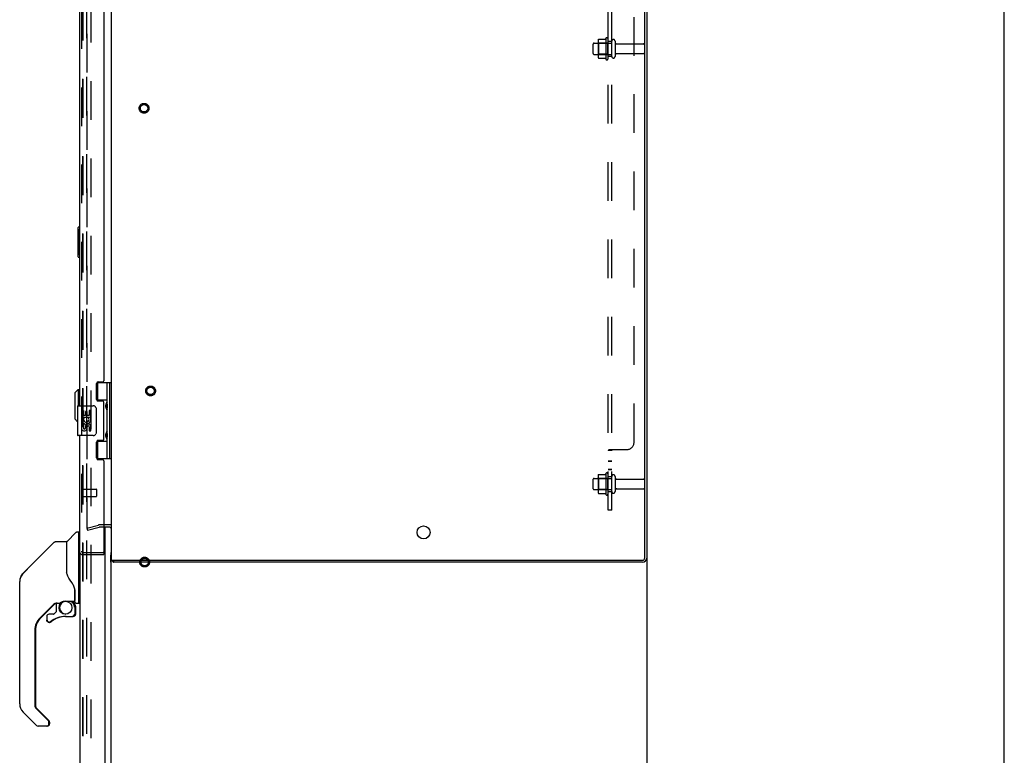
# Model space of a CAD drawing. Header units: inches. Extents: x 0 to 236, y 0 to 153.
# Tile 88 of 95: x 203 to 236, y 49 to 73. Entities that reach past the tile are written whole.
import ezdxf

# ---------------------------------------------------------------- set-up
doc = ezdxf.new("R2010")
doc.units = ezdxf.units.IN
doc.header["$LTSCALE"] = 12.986111
doc.header["$MEASUREMENT"] = 0
doc.linetypes.add('HIDDEN', pattern=[0.2, 0.1, -0.1])
doc.layers.get('0').update_dxf_attribs({"linetype": 'CONTINUOUS'})
for name, color, linetype in [('DEFAULT_2', 8, 'HIDDEN'), ('DOOR_2_ASSEMBLY', 7, 'CONTINUOUS'), ('DOOR_3_ASSEMBLY', 7, 'CONTINUOUS'), ('EXD_DOOR_ASSEMBLY', 7, 'CONTINUOUS'), ('MAIN_DOOR_ASSEMBLY', 7, 'CONTINUOUS'), ('SUBPANELS', 7, 'CONTINUOUS')]:
    doc.layers.add(name, color=color, linetype=linetype)

msp = doc.modelspace()

# ---------------------------------------------------------------- linework, layer by layer
at = {"color": 7, "linetype": 'Continuous'}
for p, q in [((236.111, 0), (236.111, 152.778)), ((206.05, 56.277), (205.849, 56.277)), ((206.092, 18.308), (206.092, 55.09)), ((206.167, 55.09), (206.167, 55.027)), ((224.092, 55.163), (224.092, 11.152))]:
    msp.add_line(p, q, dxfattribs=at)
at = {"color": 3, "linetype": 'Continuous'}
for p, q in [((206.092, 89.464), (206.092, 55.09)), ((224.029, 55.17), (224.029, 89.384)), ((224.092, 89.391), (224.092, 55.163)), ((206.05, 56.202), (205.849, 56.202)), ((206.092, 55.09), (223.949, 55.09)), ((223.956, 55.027), (206.167, 55.027))]:
    msp.add_line(p, q, dxfattribs=at)
for points in [[(206.145, 55.045), (206.147, 55.044), (206.148, 55.043), (206.15, 55.041), (206.151, 55.04), (206.153, 55.038), (206.155, 55.034)], [(206.155, 55.034), (206.157, 55.033), (206.158, 55.031), (206.16, 55.03), (206.161, 55.029), (206.162, 55.028), (206.164, 55.027), (206.165, 55.027), (206.166, 55.027), (206.167, 55.027)]]:
    msp.add_lwpolyline(points, dxfattribs=at)
msp.add_circle((216.592, 56.027), 0.219, dxfattribs=at)
at = {"color": 7, "linetype": 'Continuous'}
msp.add_arc((206.05, 56.16), 0.117, 69.2396, 90, dxfattribs=at)
at = {"color": 3, "linetype": 'Continuous'}
for centre, radius, start, end in [((206.05, 56.16), 0.042, 0, 90), ((206.209, 55.144), 0.117, 207.4991, 236.9002), ((223.949, 55.17), 0.08, 270, 360), ((223.956, 55.163), 0.136, 270, 360)]:
    msp.add_arc(centre, radius, start, end, dxfattribs=at)
at = {"layer": 'DEFAULT_2', "color": 8, "linetype": 'HIDDEN'}
for p, q in [((205.279, 18.089), (205.279, 91.964)), ((205.404, 91.964), (205.404, 18.089)), ((205.279, 88.358), (205.279, 56.195)), ((222.456, 72.532), (222.456, 72.021)), ((222.476, 72.46), (222.456, 72.48)), ((222.477, 72.595), (222.695, 72.595)), ((222.722, 72.632), (222.722, 71.921)), ((222.772, 72.46), (222.792, 72.48)), ((222.792, 71.942), (222.792, 72.611)), ((222.917, 72.019), (222.917, 72.534)), ((223.027, 72.534), (223.027, 72.019)), ((222.292, 72.119), (222.292, 72.434)), ((222.322, 72.464), (222.917, 72.464)), ((222.476, 72.46), (222.476, 72.093)), ((222.772, 72.46), (222.476, 72.46)), ((222.772, 72.46), (222.772, 72.093)), ((223.089, 72.442), (223.987, 72.442)), ((224.017, 72.412), (224.017, 72.142)), ((222.322, 72.089), (222.917, 72.089)), ((222.476, 72.093), (222.456, 72.073)), ((222.772, 72.093), (222.476, 72.093)), ((222.477, 71.958), (222.695, 71.958)), ((222.772, 72.093), (222.792, 72.073)), ((223.089, 72.112), (223.987, 72.112)), ((222.477, 57.97), (222.695, 57.97)), ((222.722, 58.007), (222.722, 57.296)), ((222.792, 57.317), (222.792, 57.986)), ((222.292, 57.494), (222.292, 57.809)), ((222.322, 57.839), (222.917, 57.839)), ((222.456, 57.907), (222.456, 57.396)), ((222.476, 57.835), (222.456, 57.855)), ((222.772, 57.835), (222.476, 57.835)), ((222.476, 57.835), (222.476, 57.468)), ((222.772, 57.835), (222.792, 57.855)), ((222.772, 57.835), (222.772, 57.468)), ((222.917, 57.394), (222.917, 57.909)), ((223.027, 57.909), (223.027, 57.394)), ((223.089, 57.817), (223.987, 57.817)), ((224.017, 57.787), (224.017, 57.517)), ((222.322, 57.464), (222.917, 57.464)), ((222.476, 57.468), (222.456, 57.448)), ((222.772, 57.468), (222.476, 57.468)), ((222.477, 57.333), (222.695, 57.333)), ((222.772, 57.468), (222.792, 57.448)), ((223.089, 57.487), (223.987, 57.487)), ((205.279, 56.17), (205.665, 56.273)), ((205.849, 56.277), (205.691, 56.277)), ((205.279, 56.17), (205.299, 56.097)), ((205.299, 56.097), (205.685, 56.201)), ((205.849, 56.202), (205.691, 56.202))]:
    msp.add_line(p, q, dxfattribs=at)
for points in [[(222.468, 72.589), (222.469, 72.591), (222.47, 72.592), (222.471, 72.593), (222.473, 72.594), (222.474, 72.595), (222.476, 72.595), (222.477, 72.595)], [(222.704, 72.601), (222.704, 72.6), (222.704, 72.6), (222.704, 72.6), (222.704, 72.6), (222.703, 72.599), (222.703, 72.599), (222.703, 72.599), (222.703, 72.598), (222.702, 72.598), (222.702, 72.598), (222.701, 72.597), (222.701, 72.597), (222.7, 72.597), (222.7, 72.596), (222.699, 72.596), (222.698, 72.596), (222.697, 72.595), (222.695, 72.595)], [(222.468, 71.964), (222.469, 71.962), (222.47, 71.961), (222.471, 71.96), (222.473, 71.959), (222.474, 71.958), (222.476, 71.958), (222.477, 71.958)], [(222.695, 71.958), (222.697, 71.958), (222.698, 71.957), (222.699, 71.957), (222.7, 71.957), (222.7, 71.956), (222.701, 71.956), (222.701, 71.956), (222.702, 71.955), (222.702, 71.955), (222.703, 71.955), (222.703, 71.954), (222.703, 71.954), (222.703, 71.954), (222.704, 71.953), (222.704, 71.953), (222.704, 71.953), (222.704, 71.953), (222.704, 71.952)], [(222.468, 57.964), (222.469, 57.966), (222.47, 57.967), (222.471, 57.968), (222.473, 57.969), (222.474, 57.97), (222.476, 57.97), (222.477, 57.97)], [(222.704, 57.976), (222.704, 57.975), (222.704, 57.975), (222.704, 57.975), (222.704, 57.975), (222.703, 57.974), (222.703, 57.974), (222.703, 57.974), (222.703, 57.973), (222.702, 57.973), (222.702, 57.973), (222.701, 57.972), (222.701, 57.972), (222.7, 57.972), (222.7, 57.971), (222.699, 57.971), (222.698, 57.971), (222.697, 57.97), (222.695, 57.97)], [(222.468, 57.339), (222.469, 57.337), (222.47, 57.336), (222.471, 57.335), (222.473, 57.334), (222.474, 57.333), (222.476, 57.333), (222.477, 57.333)], [(222.695, 57.333), (222.697, 57.333), (222.698, 57.332), (222.699, 57.332), (222.7, 57.332), (222.7, 57.331), (222.701, 57.331), (222.701, 57.331), (222.702, 57.33), (222.702, 57.33), (222.703, 57.33), (222.703, 57.329), (222.703, 57.329), (222.703, 57.329), (222.704, 57.328), (222.704, 57.328), (222.704, 57.328), (222.704, 57.328), (222.704, 57.327)], [(205.279, 56.195), (205.279, 56.193), (205.28, 56.192), (205.28, 56.19), (205.28, 56.189), (205.281, 56.188), (205.282, 56.186), (205.283, 56.185), (205.284, 56.184), (205.285, 56.183), (205.286, 56.182), (205.287, 56.181), (205.289, 56.181), (205.29, 56.18), (205.291, 56.18), (205.293, 56.18), (205.294, 56.18)], [(205.28, 56.19), (205.28, 56.191), (205.28, 56.191), (205.28, 56.192), (205.279, 56.192), (205.279, 56.193), (205.279, 56.194), (205.279, 56.194), (205.279, 56.195)], [(205.281, 56.187), (205.281, 56.188), (205.281, 56.188), (205.28, 56.189), (205.28, 56.189)], [(205.289, 56.181), (205.288, 56.181), (205.288, 56.181), (205.287, 56.181), (205.287, 56.182), (205.286, 56.182), (205.286, 56.182), (205.285, 56.183), (205.285, 56.183), (205.284, 56.183), (205.284, 56.184), (205.283, 56.184), (205.283, 56.185), (205.283, 56.185), (205.282, 56.186), (205.282, 56.186), (205.282, 56.187)], [(205.292, 56.18), (205.291, 56.18), (205.291, 56.18), (205.29, 56.18), (205.29, 56.18)], [(205.294, 56.18), (205.293, 56.18), (205.293, 56.18)], [(205.297, 56.18), (205.297, 56.18), (205.296, 56.18), (205.296, 56.18), (205.295, 56.18), (205.294, 56.18)], [(205.294, 56.18), (205.294, 56.18), (205.296, 56.18), (205.297, 56.18)]]:
    msp.add_lwpolyline(points, dxfattribs=at)
for centre, radius in [((207.198, 70.277), 0.164), ((207.198, 70.277), 0.124), ((207.417, 60.779), 0.164), ((207.417, 60.779), 0.124), ((207.217, 55.027), 0.164), ((207.217, 55.027), 0.124)]:
    msp.add_circle(centre, radius, dxfattribs=at)
for centre, radius, start, end in [((222.597, 72.532), 0.141, 156.05, 180), ((223.322, 72.277), 0.698, 149.3369, 152.3186), ((222.754, 72.611), 0.0384, 0, 145.5503), ((222.972, 72.534), 0.055, 0, 180), ((223.089, 72.504), 0.0625, 180, 270), ((222.322, 72.434), 0.03, 90, 180), ((223.987, 72.412), 0.03, 0, 90), ((222.322, 72.119), 0.03, 180, 270), ((222.597, 72.021), 0.141, 180, 203.95), ((223.322, 72.277), 0.698, 207.6814, 210.6631), ((222.754, 71.942), 0.0384, 214.4497, 360), ((222.972, 72.019), 0.055, 180, 360), ((223.089, 72.049), 0.0625, 90, 180), ((223.987, 72.142), 0.03, 270, 360), ((222.597, 57.907), 0.141, 156.05, 180), ((223.322, 57.652), 0.698, 149.3369, 152.3186), ((222.754, 57.986), 0.0384, 0, 145.5503), ((222.972, 57.909), 0.055, 0, 180), ((222.322, 57.809), 0.03, 90, 180), ((223.089, 57.879), 0.0625, 180, 270), ((223.987, 57.787), 0.03, 0, 90), ((222.322, 57.494), 0.03, 180, 270), ((222.597, 57.396), 0.141, 180, 203.95), ((223.322, 57.652), 0.698, 207.6814, 210.6631), ((222.754, 57.317), 0.0384, 214.4497, 360), ((222.972, 57.394), 0.055, 180, 360), ((223.089, 57.424), 0.0625, 90, 180), ((223.987, 57.517), 0.03, 270, 360), ((205.691, 56.177), 0.1, 90, 105), ((205.691, 56.177), 0.025, 90, 105)]:
    msp.add_arc(centre, radius, start, end, dxfattribs=at)
at = {"layer": 'DOOR_2_ASSEMBLY', "color": 7, "linetype": 'Continuous'}
for p, q in [((205.008, 56.03), (204.987, 56.03)), ((205.015, 56.023), (205.015, 55.971)), ((204.585, 55.715), (204.604, 55.715)), ((204.205, 53.633), (203.724, 53.152)), ((204.771, 53.72), (204.836, 53.655)), ((204.83, 53.649), (204.828, 53.647)), ((204.849, 53.72), (204.87, 53.72)), ((204.987, 53.649), (205.008, 53.649)), ((205.015, 53.708), (205.015, 53.656)), ((204.882, 53.515), (204.891, 53.515)), ((204.893, 53.515), (204.893, 53.278)), ((204.027, 53.003), (204.025, 53.003)), ((204.055, 53.018), (204.057, 53.019)), ((204.794, 53.199), (204.815, 53.199)), ((204.815, 53.202), (204.815, 53.201)), ((204.891, 53.278), (204.882, 53.278)), ((203.551, 52.735), (203.551, 50.183)), ((203.574, 50.127), (204.005, 49.696)), ((204.023, 49.653), (204.023, 49.593)), ((203.945, 49.515), (203.924, 49.515))]:
    msp.add_line(p, q, dxfattribs=at)
for points in [[(204.882, 53.515), (204.882, 53.53), (204.88, 53.545), (204.877, 53.559), (204.873, 53.573), (204.868, 53.587), (204.862, 53.6), (204.855, 53.613), (204.847, 53.625), (204.838, 53.636), (204.828, 53.647)], [(204.834, 53.653), (204.834, 53.653), (204.834, 53.653), (204.833, 53.652), (204.832, 53.651), (204.83, 53.649)], [(204.834, 53.653), (204.845, 53.642), (204.854, 53.63), (204.863, 53.617), (204.87, 53.604), (204.876, 53.59), (204.882, 53.576), (204.886, 53.561), (204.889, 53.546), (204.891, 53.531), (204.891, 53.515)], [(204.076, 53.021), (204.069, 53.015), (204.061, 53.011), (204.053, 53.008), (204.045, 53.005), (204.036, 53.004), (204.027, 53.003)], [(204.057, 53.019), (204.064, 53.023), (204.07, 53.027)], [(204.891, 53.278), (204.891, 53.269), (204.889, 53.261), (204.887, 53.253), (204.884, 53.245), (204.879, 53.237), (204.875, 53.23), (204.869, 53.224), (204.862, 53.218), (204.855, 53.213), (204.848, 53.209), (204.84, 53.206), (204.832, 53.203), (204.823, 53.202), (204.815, 53.201)], [(204.843, 53.217), (204.844, 53.217), (204.851, 53.221), (204.857, 53.225), (204.862, 53.23), (204.867, 53.236), (204.872, 53.242), (204.875, 53.248), (204.878, 53.255), (204.88, 53.263), (204.882, 53.27), (204.882, 53.278)], [(204.01, 49.69), (204.01, 49.691), (204.009, 49.692), (204.008, 49.693), (204.007, 49.694), (204.006, 49.695), (204.005, 49.696)]]:
    msp.add_lwpolyline(points, dxfattribs=at)
for centre, radius, start, end in [((205.008, 56.023), 0.00787, 0, 90), ((204.302, 53.452), 0.197, 107.5205, 129.3806), ((204.578, 53.494), 0.217, 92.7823, 267.2177), ((204.697, 53.515), 0.197, 0, 45), ((204.87, 53.74), 0.0197, 270, 289.5325), ((205.008, 53.656), 0.00787, 270, 360), ((204.141, 52.735), 0.591, 135, 180), ((204.027, 53.08), 0.0787, 262.3404, 309.5212), ((204.578, 52.412), 0.787, 90, 129.5212), ((204.815, 53.278), 0.0787, 270, 360), ((203.63, 50.183), 0.0787, 180, 225), ((203.964, 49.653), 0.0591, 0, 38.8674), ((203.945, 49.593), 0.0787, 270, 360)]:
    msp.add_arc(centre, radius, start, end, dxfattribs=at)
at = {"layer": 'DOOR_3_ASSEMBLY', "color": 8, "linetype": 'HIDDEN'}
msp.add_line((205.138, 18.023), (205.138, 92.03), dxfattribs=at)
at = {"layer": 'DOOR_3_ASSEMBLY', "color": 7, "linetype": 'Continuous'}
for centre, start, end in [((203.412, 54.371), 135, 159.0521), ((203.412, 54.371), 171.936, 173.8586), ((203.412, 50.268), 180, 225)]:
    msp.add_arc(centre, 0.394, start, end, dxfattribs=at)
at = {"layer": 'EXD_DOOR_ASSEMBLY', "color": 8, "linetype": 'HIDDEN'}
for p, q in [((205.099, 89.16), (205.099, 55.394)), ((205.142, 57.494), (205.142, 57.21)), ((205.142, 57.476), (205.589, 57.476)), ((205.599, 57.466), (205.599, 57.238)), ((205.142, 57.228), (205.589, 57.228)), ((205.141, 55.352), (205.834, 55.352))]:
    msp.add_line(p, q, dxfattribs=at)
at = {"layer": 'EXD_DOOR_ASSEMBLY', "color": 3, "linetype": 'Continuous'}
for p, q in [((205.024, 84.279), (205.024, 60.279)), ((205.849, 83.435), (205.849, 61.118)), ((205.599, 60.496), (205.599, 61.025)), ((205.661, 61.087), (205.818, 61.087)), ((205.818, 60.434), (205.661, 60.434)), ((205.849, 59.15), (205.849, 60.403)), ((205.024, 59.279), (205.024, 55.394)), ((205.599, 58.528), (205.599, 59.057)), ((205.661, 59.119), (205.818, 59.119)), ((205.818, 58.466), (205.661, 58.466)), ((205.849, 58.435), (205.849, 55.367)), ((205.141, 55.277), (205.849, 55.277))]:
    msp.add_line(p, q, dxfattribs=at)
at = {"layer": 'EXD_DOOR_ASSEMBLY', "color": 7, "linetype": 'Continuous'}
for p, q in [((205.609, 61.059), (206.092, 61.059)), ((205.634, 61.059), (205.634, 60.468)), ((205.954, 60.371), (205.954, 61.059)), ((206.053, 58.5), (206.053, 61.059)), ((204.866, 60.71), (204.984, 60.828)), ((204.866, 60.71), (204.866, 59.843)), ((204.984, 60.828), (204.984, 60.279)), ((204.984, 60.828), (205.024, 60.828)), ((204.964, 60.264), (204.964, 59.294)), ((204.979, 60.279), (205.489, 60.279)), ((205.954, 60.468), (205.606, 60.468)), ((205.611, 60.459), (205.665, 60.459)), ((205.665, 60.434), (205.665, 60.459)), ((205.937, 60.342), (205.937, 60.341)), ((205.937, 60.341), (205.937, 60.201)), ((205.101, 60.125), (205.101, 59.894)), ((205.162, 60.125), (205.101, 60.125)), ((205.162, 60.125), (205.162, 59.957)), ((205.225, 59.957), (205.162, 59.957)), ((205.225, 60.093), (205.225, 59.957)), ((205.286, 60.093), (205.225, 60.093)), ((205.286, 59.957), (205.286, 60.093)), ((205.351, 59.957), (205.286, 59.957)), ((205.351, 60.125), (205.351, 59.957)), ((205.414, 60.125), (205.351, 60.125)), ((205.414, 59.894), (205.414, 60.125)), ((205.589, 60.179), (205.589, 59.379)), ((205.937, 60.201), (205.937, 60.2)), ((205.954, 59.387), (205.954, 60.171)), ((204.866, 59.843), (204.964, 59.746)), ((205.101, 59.894), (205.361, 59.894)), ((205.101, 59.847), (205.101, 59.795)), ((205.101, 59.664), (205.101, 59.507)), ((205.162, 59.664), (205.101, 59.664)), ((205.17, 59.858), (205.112, 59.883)), ((205.162, 59.664), (205.162, 59.528)), ((205.225, 59.57), (205.225, 59.528)), ((205.286, 59.507), (205.285, 59.576)), ((205.361, 59.894), (205.334, 59.875)), ((205.351, 59.57), (205.351, 59.433)), ((205.395, 59.894), (205.414, 59.894)), ((205.414, 59.433), (205.414, 59.57)), ((205.489, 59.279), (204.979, 59.279)), ((205.351, 59.433), (205.414, 59.433)), ((205.937, 59.358), (205.937, 59.357)), ((205.937, 59.357), (205.937, 59.217)), ((205.608, 59.09), (205.954, 59.09)), ((205.665, 59.099), (205.615, 59.099)), ((205.634, 59.09), (205.634, 58.5)), ((205.665, 59.099), (205.665, 59.119)), ((205.937, 59.217), (205.937, 59.216)), ((205.954, 58.5), (205.954, 59.187)), ((206.092, 58.5), (205.606, 58.5)), ((205.834, 55.352), (205.849, 55.352)), ((205.849, 55.352), (205.849, 55.277))]:
    msp.add_line(p, q, dxfattribs=at)
for points in [[(205.954, 60.127), (205.953, 60.136), (205.951, 60.145), (205.948, 60.156), (205.944, 60.167), (205.939, 60.178), (205.935, 60.19), (205.93, 60.202), (205.925, 60.213), (205.921, 60.225), (205.917, 60.236), (205.914, 60.248), (205.912, 60.259), (205.912, 60.271), (205.912, 60.282), (205.914, 60.294), (205.917, 60.306), (205.921, 60.317), (205.925, 60.329), (205.93, 60.34), (205.935, 60.352), (205.939, 60.364), (205.944, 60.375), (205.948, 60.386), (205.951, 60.397), (205.953, 60.406), (205.954, 60.415)], [(205.582, 60.215), (205.584, 60.209), (205.586, 60.204), (205.587, 60.198), (205.588, 60.192), (205.589, 60.185), (205.589, 60.179)], [(205.589, 59.379), (205.589, 59.373), (205.588, 59.366), (205.587, 59.36), (205.586, 59.354), (205.584, 59.349), (205.582, 59.343)], [(205.954, 59.143), (205.953, 59.152), (205.951, 59.161), (205.948, 59.172), (205.944, 59.183), (205.939, 59.194), (205.935, 59.206), (205.93, 59.218), (205.925, 59.229), (205.921, 59.241), (205.917, 59.252), (205.914, 59.264), (205.912, 59.275), (205.912, 59.287), (205.912, 59.298), (205.914, 59.31), (205.917, 59.322), (205.921, 59.333), (205.925, 59.345), (205.93, 59.356), (205.935, 59.368), (205.939, 59.38), (205.944, 59.391), (205.948, 59.402), (205.951, 59.413), (205.953, 59.422), (205.954, 59.431)]]:
    msp.add_lwpolyline(points, dxfattribs=at)
at = {"layer": 'EXD_DOOR_ASSEMBLY', "color": 3, "linetype": 'Continuous'}
for centre, radius, start, end in [((205.661, 61.025), 0.062, 90, 180), ((205.818, 61.118), 0.031, 270, 360), ((205.661, 60.496), 0.062, 180, 270), ((205.818, 60.403), 0.031, 0, 90), ((205.661, 59.057), 0.062, 90, 180), ((205.818, 59.15), 0.031, 270, 360), ((205.661, 58.528), 0.062, 180, 270), ((205.818, 58.435), 0.031, 0, 90), ((205.141, 55.394), 0.117, 180, 270), ((205.834, 55.367), 0.015, 270, 360)]:
    msp.add_arc(centre, radius, start, end, dxfattribs=at)
at = {"layer": 'EXD_DOOR_ASSEMBLY', "color": 7, "linetype": 'Continuous'}
for centre, radius, start, end in [((204.979, 60.264), 0.015, 90, 180), ((205.489, 60.179), 0.1, 21.205, 90), ((206.027, 60.341), 0.09, 144.8123, 179.328), ((206.027, 60.201), 0.09, 180.672, 215.1877), ((205.256, 59.821), 0.157, 156.5966, 170.2969), ((205.256, 59.821), 0.157, 189.7031, 341.8791), ((205.256, 59.821), 0.0943, 156.5966, 35.1122), ((205.319, 59.57), 0.0943, 0, 180), ((205.32, 59.565), 0.0362, 83.4285, 161.7628), ((205.319, 59.57), 0.0314, 0, 81.2295), ((205.256, 59.821), 0.157, 25.737, 27.8532), ((205.26, 59.821), 0.154, 341.4199, 26.1963), ((204.979, 59.294), 0.015, 180, 270), ((205.193, 59.527), 0.0943, 192.5402, 251.701), ((205.193, 59.528), 0.0314, 180, 0.0485), ((205.193, 59.527), 0.0943, 251.7267, 347.4338), ((205.489, 59.379), 0.1, 270, 338.7946), ((206.027, 59.357), 0.09, 144.8123, 179.328), ((206.027, 59.217), 0.09, 180.672, 215.1877)]:
    msp.add_arc(centre, radius, start, end, dxfattribs=at)
at = {"layer": 'EXD_DOOR_ASSEMBLY', "color": 8, "linetype": 'HIDDEN'}
for centre, radius, start, end in [((205.12, 57.494), 0.0215, 0, 180), ((205.589, 57.466), 0.01, 0, 90), ((205.12, 57.21), 0.0215, 180, 360), ((205.589, 57.238), 0.01, 270, 360), ((205.141, 55.394), 0.042, 180, 270)]:
    msp.add_arc(centre, radius, start, end, dxfattribs=at)
at = {"layer": 'EXD_DOOR_ASSEMBLY', "color": 7, "linetype": 'Continuous'}
for centre in [(205.865, 60.271), (205.865, 59.287)]:
    msp.add_ellipse(centre, major_axis=(0, 0.188), ratio=0.5625, start_param=-2.134404, end_param=-1.007189, dxfattribs=at)
at = {"layer": 'MAIN_DOOR_ASSEMBLY', "color": 8, "linetype": 'HIDDEN'}
msp.add_line((205.138, 92.03), (205.138, 18.023), dxfattribs=at)
at = {"layer": 'MAIN_DOOR_ASSEMBLY', "color": 7, "linetype": 'Continuous'}
for p, q in [((204.974, 66.262), (204.974, 65.292)), ((205.024, 66.277), (204.989, 66.277)), ((205.021, 66.177), (205.021, 65.377)), ((204.989, 65.277), (205.024, 65.277)), ((204.609, 55.724), (204.904, 56.019)), ((204.987, 56.03), (204.932, 56.03)), ((204.994, 56.023), (204.994, 53.656)), ((204.994, 55.971), (205.024, 55.971)), ((204.176, 55.692), (203.133, 54.65)), ((204.232, 55.715), (204.585, 55.715)), ((204.593, 55.708), (204.593, 54.664)), ((204.601, 54.652), (204.601, 55.703)), ((203.133, 54.649), (203.439, 54.955)), ((203.439, 54.955), (203.439, 54.955)), ((206.085, 55.029), (206.085, 55.258)), ((206.092, 55.029), (206.085, 55.029)), ((204.613, 54.619), (204.593, 54.672)), ((204.641, 54.553), (204.613, 54.619)), ((203.018, 50.268), (203.018, 54.371)), ((203.033, 54.479), (203.026, 54.448)), ((203.066, 54.56), (203.066, 54.559)), ((204.869, 54.095), (204.868, 54.119)), ((204.869, 54.095), (204.869, 53.74)), ((204.876, 54.089), (204.876, 54.097)), ((204.876, 53.688), (204.876, 54.089)), ((204.198, 53.647), (203.703, 53.152)), ((204.243, 53.645), (204.243, 53.361)), ((204.281, 53.649), (204.357, 53.649)), ((204.554, 53.72), (204.849, 53.72)), ((204.75, 53.72), (204.815, 53.655)), ((204.809, 53.649), (204.807, 53.647)), ((204.916, 53.649), (204.987, 53.649)), ((204.994, 53.708), (205.034, 53.708)), ((204.239, 53.353), (204.167, 53.281)), ((204.861, 53.515), (204.87, 53.515)), ((204.872, 53.515), (204.872, 53.278)), ((203.928, 53.199), (203.928, 53.08)), ((203.93, 53.071), (203.93, 53.08)), ((203.938, 53.08), (203.93, 53.08)), ((204.006, 53.003), (203.998, 53.004)), ((204.159, 53.278), (204.006, 53.278)), ((204.015, 53.004), (204.006, 53.003)), ((204.024, 53.005), (204.015, 53.004)), ((204.032, 53.008), (204.024, 53.005)), ((204.04, 53.011), (204.032, 53.008)), ((204.048, 53.015), (204.04, 53.011)), ((204.055, 53.021), (204.048, 53.015)), ((204.557, 53.199), (204.794, 53.199)), ((204.87, 53.278), (204.861, 53.278)), ((203.53, 52.735), (203.53, 50.183)), ((203.586, 49.538), (203.133, 49.99)), ((203.553, 50.127), (203.984, 49.696)), ((204.002, 49.593), (204.002, 49.653)), ((203.924, 49.515), (203.641, 49.515))]:
    msp.add_line(p, q, dxfattribs=at)
at = {"layer": 'MAIN_DOOR_ASSEMBLY', "color": 3, "linetype": 'Continuous'}
for p, q in [((205.888, 56.277), (205.888, 56.279)), ((205.888, 17.901), (205.888, 56.202)), ((205.034, 55.346), (205.034, 18.023))]:
    msp.add_line(p, q, dxfattribs=at)
at = {"layer": 'MAIN_DOOR_ASSEMBLY', "color": 7, "linetype": 'Continuous'}
for points in [[(205.019, 66.213), (205.019, 66.207), (205.02, 66.201), (205.02, 66.195), (205.02, 66.189), (205.02, 66.183), (205.021, 66.177)], [(205.021, 65.377), (205.02, 65.37), (205.02, 65.364), (205.02, 65.358), (205.02, 65.352), (205.019, 65.346), (205.019, 65.34)], [(204.176, 55.692), (204.184, 55.699), (204.192, 55.705), (204.202, 55.709), (204.211, 55.713), (204.222, 55.715), (204.232, 55.715)], [(206.091, 55.379), (206.09, 55.375), (206.09, 55.369), (206.089, 55.362), (206.088, 55.354), (206.087, 55.345), (206.086, 55.335), (206.086, 55.323), (206.085, 55.311), (206.085, 55.299), (206.085, 55.285), (206.085, 55.272), (206.085, 55.258)], [(203.133, 54.649), (203.112, 54.626), (203.087, 54.593), (203.065, 54.557), (203.047, 54.519), (203.033, 54.479)], [(204.593, 54.833), (204.593, 54.834), (204.594, 54.835), (204.595, 54.837), (204.597, 54.838), (204.6, 54.839), (204.601, 54.84)], [(204.815, 54.265), (204.765, 54.339), (204.716, 54.416), (204.675, 54.487), (204.641, 54.553)], [(204.868, 54.119), (204.863, 54.153), (204.854, 54.187), (204.841, 54.22), (204.826, 54.248), (204.815, 54.265)], [(204.869, 54.05), (204.869, 54.049), (204.87, 54.045), (204.871, 54.041), (204.872, 54.038)], [(204.872, 54.038), (204.873, 54.031), (204.874, 54.025), (204.875, 54.018), (204.876, 54.012), (204.876, 54.005), (204.876, 53.999)], [(204.358, 53.649), (204.362, 53.649), (204.366, 53.65), (204.369, 53.652), (204.371, 53.653), (204.374, 53.654), (204.377, 53.656), (204.38, 53.658), (204.384, 53.66), (204.392, 53.666)], [(204.392, 53.666), (204.396, 53.669), (204.401, 53.672), (204.407, 53.676), (204.413, 53.679), (204.42, 53.683), (204.427, 53.687), (204.435, 53.691), (204.444, 53.695), (204.453, 53.699), (204.463, 53.703), (204.474, 53.707), (204.485, 53.71), (204.497, 53.713), (204.509, 53.716), (204.522, 53.718), (204.536, 53.719), (204.549, 53.72), (204.554, 53.72)], [(204.861, 53.515), (204.861, 53.53), (204.859, 53.545), (204.856, 53.559), (204.852, 53.573), (204.847, 53.587), (204.841, 53.6), (204.834, 53.613), (204.826, 53.625), (204.817, 53.636), (204.807, 53.647)], [(204.813, 53.653), (204.813, 53.653), (204.813, 53.653), (204.812, 53.652), (204.811, 53.651), (204.809, 53.649)], [(204.813, 53.653), (204.824, 53.642), (204.833, 53.63), (204.842, 53.617), (204.849, 53.604), (204.855, 53.59), (204.861, 53.576), (204.865, 53.561), (204.868, 53.546), (204.87, 53.531), (204.87, 53.515)], [(203.998, 53.004), (203.989, 53.005), (203.981, 53.007), (203.973, 53.011), (203.965, 53.015), (203.958, 53.02), (203.952, 53.026), (203.946, 53.032), (203.941, 53.039), (203.937, 53.047), (203.934, 53.054), (203.931, 53.063), (203.93, 53.071)], [(203.938, 53.08), (203.939, 53.072), (203.94, 53.065), (203.942, 53.057), (203.945, 53.05), (203.949, 53.043), (203.953, 53.037), (203.958, 53.031), (203.964, 53.026), (203.97, 53.022), (203.977, 53.018), (203.984, 53.016), (203.992, 53.014), (203.999, 53.012), (204.007, 53.012), (204.014, 53.012), (204.022, 53.014), (204.029, 53.016), (204.036, 53.019), (204.043, 53.023), (204.049, 53.027)], [(204.87, 53.278), (204.87, 53.269), (204.868, 53.261), (204.866, 53.253), (204.863, 53.245), (204.858, 53.237), (204.854, 53.23), (204.848, 53.224), (204.841, 53.218), (204.834, 53.213), (204.827, 53.209), (204.819, 53.206), (204.811, 53.203), (204.802, 53.202), (204.794, 53.201)], [(204.794, 53.21), (204.801, 53.211), (204.809, 53.212), (204.816, 53.214), (204.823, 53.217), (204.83, 53.221), (204.836, 53.225), (204.841, 53.23), (204.846, 53.236), (204.851, 53.242), (204.854, 53.248), (204.857, 53.255), (204.859, 53.263), (204.861, 53.27), (204.861, 53.278)], [(204.794, 53.21), (204.794, 53.209), (204.794, 53.205)], [(204.794, 53.205), (204.794, 53.204), (204.794, 53.203), (204.794, 53.202), (204.794, 53.202), (204.794, 53.201)], [(203.989, 49.69), (203.989, 49.691), (203.988, 49.692), (203.987, 49.693), (203.986, 49.694), (203.985, 49.695), (203.984, 49.696)]]:
    msp.add_lwpolyline(points, dxfattribs=at)
msp.add_circle((204.557, 53.494), 0.217, dxfattribs=at)
for centre, radius, start, end in [((204.989, 66.262), 0.015, 90, 180), ((205.019, 66.262), 0.015, 70.4904, 90), ((204.989, 65.292), 0.015, 180, 270), ((205.019, 65.292), 0.015, 270, 289.5096), ((204.932, 55.991), 0.0394, 90, 135), ((204.987, 56.023), 0.00787, 0, 90), ((204.585, 55.708), 0.00787, 0, 90), ((204.63, 55.703), 0.0295, 135, 180), ((204.613, 55.534), 0.0197, 180, 233.006), ((203.412, 54.371), 0.394, 135, 167.3768), ((203.412, 54.371), 0.394, 168.7096, 180), ((204.281, 53.452), 0.197, 90, 129.3806), ((204.676, 53.515), 0.197, 0, 45), ((204.849, 53.74), 0.0197, 270, 360), ((204.916, 53.688), 0.0394, 180, 270), ((204.987, 53.656), 0.00787, 270, 360), ((204.159, 53.29), 0.0118, 270, 315), ((204.231, 53.361), 0.0118, 315, 360), ((204.12, 52.735), 0.591, 135, 180), ((204.006, 53.199), 0.0787, 90, 180), ((204.006, 53.08), 0.0787, 180, 309.5212), ((204.557, 52.412), 0.787, 90, 129.5212), ((204.794, 53.278), 0.0787, 270, 360), ((203.412, 50.268), 0.394, 180, 225), ((203.609, 50.183), 0.0787, 180, 225), ((203.943, 49.653), 0.0591, 0, 38.8674), ((203.641, 49.593), 0.0787, 225, 270), ((203.924, 49.593), 0.0787, 270, 360)]:
    msp.add_arc(centre, radius, start, end, dxfattribs=at)
at = {"layer": 'SUBPANELS', "color": 8, "linetype": 'HIDDEN'}
for p, q in [((222.792, 56.776), (222.792, 87.777)), ((222.917, 56.776), (222.917, 87.777)), ((223.667, 59.058), (223.667, 85.496)), ((222.792, 72.527), (222.917, 72.527)), ((222.792, 72.027), (222.917, 72.027)), ((222.793, 58.777), (222.792, 58.772)), ((222.917, 58.772), (222.792, 58.772)), ((222.845, 58.808), (223.417, 58.808)), ((222.928, 58.786), (222.924, 58.783)), ((222.917, 58.414), (222.792, 58.414)), ((222.917, 58.407), (222.792, 58.407)), ((222.917, 58.134), (222.792, 58.134)), ((222.917, 58.127), (222.792, 58.127)), ((222.792, 57.902), (222.917, 57.902)), ((222.792, 57.402), (222.917, 57.402)), ((222.917, 56.776), (222.792, 56.776))]:
    msp.add_line(p, q, dxfattribs=at)
for points in [[(222.818, 58.794), (222.811, 58.791), (222.805, 58.788), (222.8, 58.784), (222.795, 58.781), (222.793, 58.777), (222.792, 58.772)], [(222.845, 58.808), (222.839, 58.804), (222.833, 58.8), (222.825, 58.797), (222.818, 58.794), (222.811, 58.791), (222.805, 58.788), (222.8, 58.784)], [(222.924, 58.783), (222.92, 58.78), (222.918, 58.776), (222.917, 58.772)], [(222.92, 58.78), (222.918, 58.776), (222.917, 58.772)], [(222.939, 58.795), (222.936, 58.792), (222.932, 58.789), (222.928, 58.786)], [(222.942, 58.808), (222.942, 58.803), (222.941, 58.799), (222.939, 58.795), (222.936, 58.792), (222.932, 58.789)], [(222.942, 58.808), (222.942, 58.803), (222.941, 58.799)]]:
    msp.add_lwpolyline(points, dxfattribs=at)
msp.add_arc((223.417, 59.058), 0.25, 270, 360, dxfattribs=at)

doc.saveas('drawing.dxf')
